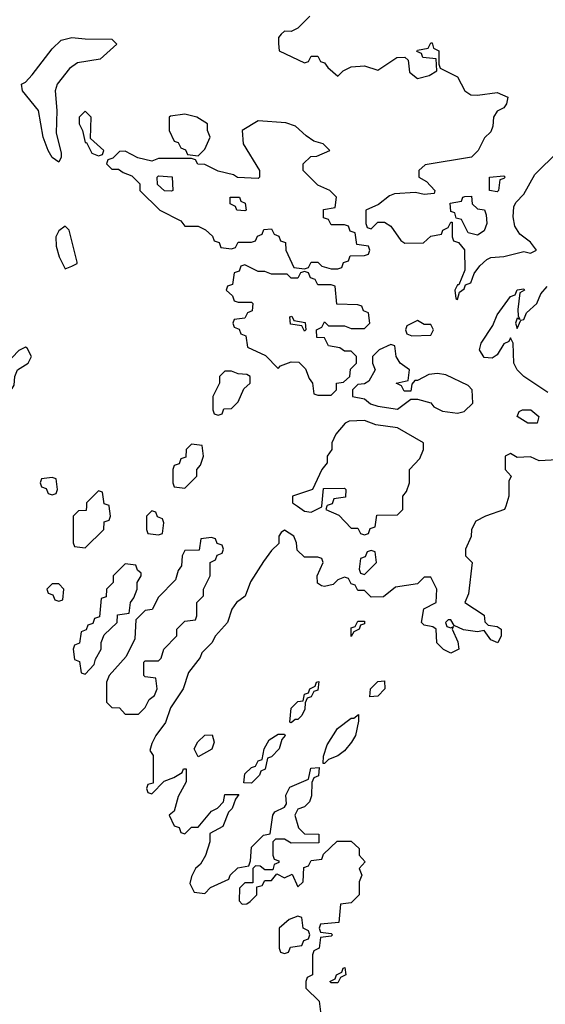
# Model space of a CAD drawing. Header units: inches. Extents: x 2601682 to 2755810, y 449311 to 584050.
# Tile 123 of 256: x 2666053 to 2667634, y 468501 to 471464. Entities that reach past the tile are written whole.
import ezdxf

# ---------------------------------------------------------------- set-up
doc = ezdxf.new("R2010")
doc.units = ezdxf.units.IN
doc.header["$MEASUREMENT"] = 0
doc.layers.add('C6466', color=7, linetype='Continuous')
doc.layers.add('C6467', color=7, linetype='Continuous')

msp = doc.modelspace()

# ---------------------------------------------------------------- linework, layer by layer
at = {"layer": 'C6466', "color": 2, "elevation": 10}
for points in [[(2666253.4, 470000), (2666252.7, 469987.3), (2666230, 469986), (2666214, 469970), (2666214, 469890), (2666218, 469878), (2666250, 469874), (2666306, 469930), (2666307.3, 469952.7), (2666322, 469958), (2666326, 469970), (2666322.3, 470000)], [(2667515.2, 470000), (2667512, 469990), (2667454, 469970), (2667425.4, 469954.6), (2667412, 469930), (2667411.6, 469908.4), (2667394, 469870), (2667394, 469850), (2667414, 469830), (2667403.6, 469736.4), (2667392, 469710), (2667450, 469672), (2667452, 469652), (2667462, 469642), (2667490, 469638), (2667502, 469630), (2667502, 469610), (2667491.6, 469588.4), (2667470, 469598), (2667450, 469626), (2667430, 469622), (2667388, 469628), (2667360.4, 469640.4), (2667350, 469658), (2667342, 469658), (2667334, 469650), (2667338, 469638), (2667350, 469634), (2667358, 469638), (2667354, 469630), (2667371.6, 469591.6), (2667374, 469570), (2667350, 469558), (2667328.4, 469568.4), (2667308.4, 469588.4), (2667306, 469630), (2667296.4, 469636.4), (2667270, 469642), (2667262, 469650), (2667269, 469691), (2667306, 469710), (2667308, 469750), (2667290, 469786), (2667270, 469786), (2667250, 469766), (2667183.6, 469756.4), (2667147.3, 469727.3), (2667110, 469726), (2667090, 469746), (2667070, 469746), (2667062, 469762), (2667050, 469766), (2667042, 469782), (2667030, 469786), (2667010, 469778), (2666996, 469764), (2666970, 469758), (2666960.4, 469760.4), (2666948.4, 469768.4), (2666948, 469790), (2666966, 469830), (2666962, 469842), (2666950, 469846), (2666910, 469846), (2666887.3, 469867.3), (2666886, 469890), (2666878, 469910), (2666850, 469928), (2666839.6, 469920.4), (2666832, 469910), (2666832.7, 469887.3), (2666810, 469866), (2666786.4, 469833.6), (2666747.7, 469772.3), (2666730.8, 469729.2), (2666704.7, 469710), (2666691.3, 469690), (2666678, 469650), (2666642, 469610), (2666631.1, 469588.9), (2666601, 469559), (2666595.3, 469544.7), (2666561, 469499), (2666544.7, 469450), (2666506.8, 469393.2), (2666491, 469349), (2666462, 469310), (2666450, 469286), (2666444.7, 469264.7), (2666454, 469250), (2666454, 469166), (2666438, 469162), (2666434, 469150), (2666438, 469138), (2666450, 469134), (2666487.3, 469172.7), (2666516.4, 469183.6), (2666542, 469198), (2666546, 469210), (2666554, 469210), (2666554, 469170), (2666530, 469126), (2666518, 469082), (2666502, 469070), (2666518, 469038), (2666532.7, 469032.7), (2666538, 469018), (2666550, 469014), (2666570, 469034), (2666590, 469034), (2666630, 469082), (2666648.4, 469091.6), (2666666, 469110), (2666670, 469132), (2666712, 469132), (2666702, 469118), (2666692, 469090), (2666681, 469079), (2666663.6, 469036.4), (2666624.7, 469015.3), (2666624.7, 468990), (2666611.6, 468948.4), (2666596.9, 468923.1), (2666582, 468910), (2666570, 468886), (2666564.7, 468864.7), (2666578, 468838), (2666610, 468834), (2666627.3, 468852.7), (2666682, 468878), (2666686, 468890), (2666708.7, 468911.3), (2666742, 468918), (2666747.3, 468932.7), (2666750, 468974), (2666786, 469010), (2666806, 469014), (2666814, 469070), (2666820.2, 469079.8), (2666850, 469094), (2666855.3, 469104.7), (2666854, 469130), (2666865.2, 469154.8), (2666922, 469178), (2666928.9, 469211.1), (2666954, 469214), (2666951.6, 469188.4), (2666938, 469182), (2666932, 469168), (2666931.3, 469128.7), (2666924.7, 469110), (2666910, 469095.3), (2666890, 469088), (2666881, 469070), (2666891.6, 469031.6), (2666910, 469014), (2666952.7, 469012.7), (2666952.7, 468987.3), (2666870, 468986), (2666850, 468998), (2666822, 468998), (2666814, 468990), (2666814, 468950), (2666818, 468938), (2666832.7, 468932.7), (2666832.7, 468927.3), (2666818, 468922), (2666814, 468906), (2666790, 468906), (2666776.4, 468916.4), (2666762, 468918), (2666754, 468910), (2666754, 468866), (2666730, 468866), (2666714, 468850), (2666712.7, 468812.7), (2666722, 468802), (2666736.4, 468803.6), (2666746, 468810), (2666766, 468830), (2666766, 468854), (2666782, 468858), (2666790, 468874), (2666810, 468874), (2666826, 468894), (2666850, 468882), (2666872.7, 468892.7), (2666890, 468854), (2666906, 468870), (2666907.3, 468912.7), (2666922, 468918), (2666930, 468934), (2666962, 468938), (2666967.3, 468952.7), (2667008, 468992), (2667050, 468992), (2667074, 468970), (2667074, 468950), (2667092, 468930), (2667074, 468910), (2667082, 468890), (2667074, 468870), (2667074, 468830), (2667050, 468806), (2667018, 468802), (2667012.7, 468747.3), (2666958, 468742), (2666954, 468730), (2666958, 468718), (2666990, 468714), (2666994, 468710), (2666990, 468706), (2666958, 468702), (2666954, 468670), (2666938, 468662), (2666934, 468650), (2666934, 468590), (2666918, 468582), (2666914, 468570), (2666914, 468550), (2666954, 468510), (2666958, 468478)], [(2666888.2, 470000), (2666910, 469984.7), (2666930, 469982), (2666962, 469998), (2666962.2, 470000)], [(2666977.3, 470000), (2666974, 469990), (2667012.7, 469972.7), (2667050, 469934), (2667070, 469934), (2667078, 469918), (2667090, 469914), (2667102, 469918), (2667107.3, 469932.7), (2667122, 469938), (2667127.3, 469972.7), (2667190, 469974), (2667206, 469990), (2667206, 470000)]]:
    msp.add_lwpolyline(points, dxfattribs=at)
for points in [[(2666450, 469986), (2666434, 469970), (2666434, 469930), (2666438, 469918), (2666470, 469914), (2666482, 469918), (2666486, 469950), (2666482, 469962), (2666467.3, 469967.3), (2666462, 469982)], [(2666630, 469906), (2666598, 469902), (2666592.7, 469867.3), (2666550, 469866), (2666542, 469850), (2666539.6, 469820.4), (2666530, 469806), (2666522, 469778), (2666470, 469726), (2666451.3, 469688.7), (2666430, 469686), (2666402, 469658), (2666399.6, 469600.4), (2666372.7, 469547.3), (2666322, 469490), (2666314, 469470), (2666314, 469410), (2666330, 469394), (2666352.7, 469392.7), (2666370, 469374), (2666410, 469374), (2666430, 469394), (2666442, 469418), (2666458, 469430), (2666466, 469450), (2666462, 469482), (2666430, 469486), (2666426, 469490), (2666426, 469530), (2666430, 469534), (2666470, 469534), (2666478, 469542), (2666486, 469570), (2666526, 469610), (2666526, 469630), (2666550, 469654), (2666582, 469658), (2666586, 469670), (2666586, 469710), (2666606, 469730), (2666606, 469750), (2666626, 469790), (2666626, 469830), (2666642, 469838), (2666647.3, 469852.7), (2666662, 469858), (2666666, 469870), (2666662, 469882), (2666647.3, 469887.3), (2666642, 469902)], [(2667110, 469866), (2667098, 469862), (2667092.7, 469847.3), (2667078, 469842), (2667074, 469810), (2667078, 469798), (2667090, 469794), (2667126, 469830), (2667122, 469862)], [(2666370, 469826), (2666334, 469790), (2666334, 469770), (2666314, 469750), (2666312.7, 469727.3), (2666298, 469722), (2666292.7, 469667.3), (2666278, 469662), (2666272.7, 469647.3), (2666258, 469642), (2666252.7, 469627.3), (2666238, 469622), (2666232.7, 469587.3), (2666218, 469582), (2666214, 469570), (2666218, 469538), (2666232.7, 469532.7), (2666238, 469498), (2666250, 469494), (2666276.4, 469523.6), (2666280.4, 469539.6), (2666298, 469570), (2666298, 469590), (2666307.3, 469612.7), (2666346, 469650), (2666347.3, 469672.7), (2666382, 469678), (2666386, 469710), (2666396.4, 469723.6), (2666406, 469750), (2666406, 469770), (2666418, 469790), (2666418, 469798), (2666407.3, 469807.3), (2666402, 469822)], [(2666170, 469766), (2666150, 469766), (2666134, 469750), (2666138, 469738), (2666152.7, 469732.7), (2666158, 469718), (2666170, 469714), (2666182, 469718), (2666186, 469750)], [(2667050, 469608), (2667050, 469634), (2667062, 469638), (2667070, 469654), (2667090, 469654), (2667090, 469646), (2667078, 469642), (2667074, 469630), (2667058, 469622)], [(2666870, 469348), (2666866, 469350), (2666870, 469392), (2666890, 469412), (2666906, 469414), (2666910, 469434), (2666922, 469438), (2666926, 469450), (2666942, 469458), (2666946, 469470), (2666952.7, 469472.7), (2666950, 469446), (2666938, 469442), (2666930, 469426), (2666918, 469422), (2666912, 469408), (2666911.1, 469388.9), (2666902, 469370), (2666890, 469358), (2666882, 469358)], [(2667106, 469426), (2667108, 469450), (2667130, 469472), (2667150, 469474), (2667151.3, 469450), (2667130, 469428)], [(2666966, 469226), (2666967.3, 469247.3), (2666978, 469282), (2667009.2, 469330.8), (2667050, 469362), (2667058, 469362), (2667072.7, 469372.7), (2667072.7, 469352.7), (2667062.8, 469310), (2667051, 469290), (2667030, 469264), (2667010, 469248.7), (2666982, 469238), (2666970, 469226)], [(2666590, 469246), (2666578, 469270), (2666589.1, 469290.9), (2666610, 469311.3), (2666631.6, 469311.6), (2666638, 469290), (2666631, 469269)], [(2666750, 469166), (2666727.3, 469167.3), (2666730, 469194), (2666750, 469214), (2666762, 469218), (2666770, 469234), (2666782, 469238), (2666788, 469270), (2666803.1, 469296.9), (2666830, 469314), (2666850, 469314), (2666852, 469310), (2666842, 469298), (2666834, 469270), (2666810, 469246), (2666798, 469242), (2666791.6, 469208.4), (2666778, 469202), (2666774, 469190)], [(2666890, 468766), (2666863.6, 468756.4), (2666834, 468730), (2666834, 468670), (2666838, 468658), (2666850, 468654), (2666862, 468658), (2666867.3, 468672.7), (2666902, 468678), (2666907.3, 468692.7), (2666922, 468698), (2666926, 468710), (2666922, 468722), (2666906, 468730), (2666902, 468762)], [(2666990, 468566), (2666986, 468570), (2667002, 468578), (2667006, 468590), (2667022, 468598), (2667026, 468610), (2667031.6, 468611.6), (2667034, 468590), (2667018, 468582), (2667010, 468566)]]:
    msp.add_lwpolyline(points, close=True, dxfattribs=at)
at = {"layer": 'C6467', "color": 2}
for points, elevation in [([(2666926, 471474), (2666890, 471438), (2666870, 471428), (2666850, 471428.7), (2666839.8, 471420.2), (2666831.3, 471410), (2666831.6, 471391.6), (2666834, 471370), (2666910, 471334), (2666922, 471338), (2666930, 471354), (2666950, 471354), (2666958, 471338), (2666970, 471334), (2666979.6, 471319.6), (2667010, 471294), (2667026, 471310), (2667050, 471322), (2667090, 471324.7), (2667130, 471312), (2667188, 471350), (2667211.3, 471351.3), (2667222, 471342), (2667226, 471306), (2667250, 471286.8), (2667284.7, 471295.3), (2667308, 471310), (2667306, 471346), (2667266, 471350), (2667262, 471362), (2667248, 471368), (2667250, 471372), (2667282, 471378), (2667290, 471394), (2667294, 471394), (2667298, 471378), (2667314, 471370), (2667314, 471330), (2667318, 471318), (2667370, 471292), (2667392, 471250), (2667410, 471238), (2667430, 471236), (2667490, 471244.7), (2667522, 471230), (2667518, 471210), (2667510, 471198), (2667490, 471188), (2667478, 471170), (2667476.9, 471143.1), (2667470, 471126), (2667451.6, 471108.4), (2667432, 471070), (2667412, 471050), (2667272.7, 471027.3), (2667254, 471010), (2667254, 470990), (2667276.9, 470976.9), (2667302, 470950), (2667299.6, 470940.4), (2667270, 470938), (2667244, 470944), (2667180.7, 470939.3), (2667166, 470934), (2667132.7, 470907.3), (2667094, 470890), (2667094, 470850), (2667098, 470838), (2667110, 470834), (2667130, 470854), (2667150, 470854), (2667170, 470842), (2667199.6, 470799.6), (2667211.6, 470791.6), (2667268, 470792), (2667290, 470812), (2667322, 470818), (2667326, 470830), (2667342, 470838), (2667350, 470854), (2667354, 470854), (2667354, 470810), (2667358, 470798), (2667372.7, 470792.7), (2667391.3, 470771.3), (2667392, 470710), (2667374, 470666), (2667370, 470666), (2667362, 470650), (2667364.7, 470624.7), (2667370, 470622), (2667376.4, 470643.6), (2667390, 470654), (2667394.6, 470665.4), (2667410, 470672), (2667420.2, 470699.8), (2667437, 470723), (2667458.4, 470741.6), (2667470, 470747.7), (2667510, 470751.3), (2667570, 470766), (2667590, 470761), (2667608, 470770), (2667590, 470794), (2667558, 470818), (2667542.4, 470842.4), (2667537.6, 470870), (2667539.3, 470900.7), (2667546, 470914), (2667570, 470938.8), (2667602.5, 470997.5), (2667673.5, 471066.5)], 10), ([(2667642.3, 470342.3), (2667569.4, 470390), (2667549.4, 470410), (2667539.3, 470430), (2667538, 470490), (2667530, 470506), (2667524.7, 470495.3), (2667510, 470488), (2667490, 470455.3), (2667474.6, 470445.4), (2667450, 470447.3), (2667436, 470470), (2667440.9, 470490), (2667476.2, 470543.8), (2667490, 470576), (2667530, 470630.8), (2667544, 470636), (2667550, 470650.8), (2667570, 470654), (2667572, 470650), (2667558, 470642), (2667552, 470592), (2667552.7, 470572.7), (2667558, 470562), (2667550, 470566), (2667544.7, 470550), (2667550, 470534), (2667560.4, 470559.6), (2667570, 470562), (2667578, 470582), (2667609, 470610), (2667620.9, 470639.1), (2667639.5, 470660.5)], 6), ([(2667206, 470000), (2667206, 470030), (2667216.4, 470043.6), (2667226, 470070), (2667226, 470110), (2667256.4, 470143.6), (2667268, 470170), (2667268, 470190), (2667190, 470235.3), (2667124.8, 470244.8), (2667090, 470257.2), (2667044, 470256), (2667032, 470250), (2667003.6, 470216.4), (2666992, 470190), (2666992, 470170), (2666978, 470150), (2666978, 470130), (2666962, 470110), (2666934, 470050), (2666874, 470030), (2666874, 470010), (2666888.2, 470000)], 10), ([(2667670, 470139), (2667616.4, 470136.4), (2667590, 470148), (2667550, 470146), (2667530, 470158), (2667514, 470150), (2667514, 470110), (2667532, 470090), (2667524.7, 470075.3), (2667524.7, 470030), (2667515.2, 470000)], 10), ([(2666322.3, 470000), (2666322, 470002), (2666307.3, 470007.3), (2666302, 470042), (2666290, 470046), (2666254, 470010), (2666253.4, 470000)], 10), ([(2666962.2, 470000), (2666967.3, 470052.7), (2667030, 470054), (2667034, 470050), (2667032.7, 470027.3), (2666998, 470022), (2666992.7, 470007.3), (2666978, 470002), (2666977.3, 470000)], 10)]:
    msp.add_lwpolyline(points, dxfattribs=dict(at, elevation=elevation))
for points, elevation in [([(2666170, 471035.3), (2666150, 471049.2), (2666138, 471070), (2666123.7, 471110), (2666109.6, 471190), (2666061.2, 471250), (2666058, 471270), (2666070, 471276), (2666090, 471298), (2666150, 471376.3), (2666177.7, 471402.3), (2666210, 471410.5), (2666250, 471405.5), (2666330, 471404.7), (2666344.7, 471390), (2666295.2, 471344.8), (2666226.3, 471333.7), (2666202.8, 471317.2), (2666165.7, 471270), (2666159.6, 471250), (2666164.9, 471190), (2666162, 471122), (2666177.5, 471062.5), (2666177.3, 471050)], 6), ([(2666250, 471188), (2666232, 471170), (2666232, 471150), (2666242, 471130), (2666250, 471094), (2666254, 471094), (2666270, 471062), (2666290, 471054), (2666302, 471058), (2666306, 471070), (2666266, 471106), (2666268, 471170)], 10), ([(2666550, 471179), (2666506.4, 471173.6), (2666502, 471170), (2666502, 471130), (2666518, 471098), (2666530, 471094), (2666538, 471078), (2666552, 471072), (2666558, 471058), (2666590, 471054), (2666610, 471074), (2666626, 471110), (2666618, 471130), (2666618, 471150), (2666586, 471170)], 10), ([(2666770, 471159), (2666722, 471130), (2666724.7, 471090), (2666774, 471010), (2666774, 470990), (2666770, 470986), (2666708.4, 470988.4), (2666696.4, 470996.4), (2666650, 471008), (2666610, 471028), (2666588.4, 471028.4), (2666582, 471042), (2666570, 471046), (2666470, 471046), (2666450, 471038), (2666408.4, 471048.4), (2666370, 471068), (2666352.7, 471067.3), (2666332.7, 471047.3), (2666318, 471042), (2666314, 471030), (2666330, 471014), (2666350, 471014), (2666363.6, 471003.6), (2666390, 470994), (2666414, 470970), (2666414, 470950), (2666474, 470890), (2666538, 470858), (2666550, 470842), (2666590, 470842), (2666611.6, 470831.6), (2666632.7, 470812.7), (2666638, 470798), (2666652.7, 470792.7), (2666658, 470778), (2666690, 470774), (2666702, 470778), (2666710, 470794), (2666750, 470794), (2666762, 470798), (2666768, 470812), (2666782, 470818), (2666787.3, 470832.7), (2666810, 470834), (2666818, 470818), (2666832.7, 470812.7), (2666838, 470798), (2666852.7, 470792.7), (2666854, 470770), (2666878, 470718), (2666910, 470714), (2666922, 470718), (2666930, 470734), (2666950, 470734), (2666962, 470722), (2666990, 470714), (2667010, 470714), (2667022, 470718), (2667027.3, 470732.7), (2667042, 470738), (2667047.3, 470752.7), (2667090, 470754), (2667102, 470758), (2667106, 470770), (2667102, 470782), (2667067.3, 470787.3), (2667062, 470822), (2667047.3, 470827.3), (2667042, 470842), (2667030, 470846), (2666990, 470846), (2666982, 470862), (2666967.3, 470867.3), (2666967.3, 470892.7), (2667002, 470898), (2667006, 470930), (2666986, 470950), (2666950, 470966), (2666918, 470998), (2666906, 471010), (2666906, 471030), (2666928.4, 471051.6), (2666947.3, 471052.7), (2666986, 471070), (2666966, 471090), (2666938, 471098), (2666914.6, 471114.6), (2666883.1, 471143.1), (2666853.6, 471153.6)], 10), ([(2666510, 470948), (2666488.4, 470948.4), (2666467.3, 470967.3), (2666466, 470990), (2666470, 470994), (2666511.1, 470991.1), (2666514, 470950)], 10), ([(2667490, 470946), (2667466, 470950), (2667466, 470990), (2667510, 470994), (2667514, 470990), (2667510, 470986), (2667498, 470982), (2667494, 470950)], 10), ([(2666730, 470888), (2666706, 470890), (2666702, 470902), (2666686, 470910), (2666686, 470930), (2666714, 470930), (2666718, 470918), (2666731.6, 470911.6), (2666734, 470890)], 10), ([(2667430, 470815.3), (2667402, 470822), (2667382, 470862), (2667366, 470866), (2667362, 470882), (2667350, 470886), (2667348, 470912), (2667382, 470918), (2667386, 470930), (2667392, 470932), (2667412.7, 470932.7), (2667414, 470910), (2667430, 470894), (2667451.1, 470891.1), (2667456.9, 470876.9), (2667458.8, 470850), (2667450, 470828)], 10), ([(2666190, 470842), (2666170, 470828), (2666161, 470810), (2666162, 470782), (2666171.3, 470750), (2666190, 470714), (2666210, 470722), (2666226, 470730), (2666226, 470734), (2666202, 470830)], 10), ([(2666730, 470726), (2666718, 470722), (2666712.7, 470707.3), (2666698, 470702), (2666692.7, 470667.3), (2666678, 470662), (2666674, 470650), (2666692.7, 470632.7), (2666698, 470618), (2666710, 470614), (2666750, 470614), (2666754, 470610), (2666752.7, 470587.3), (2666738, 470582), (2666730, 470566), (2666698, 470562), (2666694, 470550), (2666698, 470538), (2666712.7, 470532.7), (2666718, 470518), (2666732.7, 470512.7), (2666738, 470478), (2666792.7, 470452.7), (2666830, 470414), (2666838, 470422), (2666870, 470434), (2666892.7, 470432.7), (2666912.7, 470412.7), (2666923.6, 470383.6), (2666934, 470370), (2666938, 470338), (2666950, 470334), (2666990, 470334), (2667006, 470350), (2667006, 470370), (2667027.3, 470372.7), (2667046, 470390), (2667048, 470412), (2667066, 470430), (2667066, 470450), (2667050, 470466), (2667030, 470466), (2667016.4, 470476.4), (2666982, 470482), (2666970, 470506), (2666947.3, 470507.3), (2666946, 470530), (2666962, 470538), (2666970, 470554), (2666982, 470542), (2667030, 470542), (2667050, 470534), (2667090, 470534), (2667106, 470550), (2667102, 470582), (2667087.3, 470587.3), (2667082, 470602), (2667070, 470606), (2667007.3, 470607.3), (2667002, 470662), (2666990, 470666), (2666950, 470666), (2666942, 470682), (2666927.3, 470687.3), (2666922, 470702), (2666910, 470706), (2666898, 470702), (2666890, 470686), (2666870, 470686), (2666858, 470698), (2666810, 470698), (2666790, 470706), (2666770, 470706)], 10), ([(2666910, 470526), (2666902, 470542), (2666867.3, 470547.3), (2666866, 470570), (2666871.6, 470571.6), (2666878, 470558), (2666912, 470552), (2666914, 470530)], 10), ([(2667250, 470558), (2667218, 470542), (2667214, 470530), (2667218, 470518), (2667232.7, 470512.7), (2667290, 470514), (2667298, 470530), (2667290, 470546), (2667270, 470546)], 10), ([(2666070, 470478), (2666050, 470468), (2666010, 470426), (2665994, 470390), (2665994, 470370), (2666010, 470354), (2666030, 470354), (2666036.4, 470363.6), (2666038, 470390), (2666046, 470410), (2666078, 470430), (2666088, 470450), (2666075.3, 470475.3)], 10), ([(2667170, 470486), (2667134, 470470), (2667114, 470450), (2667114, 470430), (2667122, 470410), (2667103.6, 470376.4), (2667090, 470368), (2667070, 470366), (2667054, 470350), (2667054, 470330), (2667090, 470322.8), (2667107.9, 470307.9), (2667130, 470300.7), (2667190, 470292), (2667230, 470322), (2667250, 470322), (2667290, 470311), (2667298.8, 470298.8), (2667325.5, 470285.5), (2667370, 470279.3), (2667390, 470284.9), (2667416, 470310), (2667414, 470350), (2667402.7, 470362.7), (2667335.5, 470395.5), (2667310, 470399.3), (2667284, 470396), (2667250, 470378), (2667242, 470378), (2667232.7, 470367.3), (2667230, 470346), (2667210, 470346), (2667202, 470362), (2667186, 470370), (2667222, 470378), (2667226, 470410), (2667198, 470430), (2667186, 470450), (2667182, 470482)], 10), ([(2666690, 470406), (2666670, 470406), (2666654, 470390), (2666654, 470370), (2666634, 470330), (2666634, 470290), (2666638, 470278), (2666650, 470274), (2666662, 470278), (2666667.3, 470292.7), (2666690, 470294), (2666710, 470314), (2666727.3, 470352.7), (2666746, 470370), (2666746, 470390), (2666736.4, 470396.4), (2666710, 470398)], 10), ([(2667610, 470249.6), (2667582, 470250), (2667549.6, 470269.6), (2667555.3, 470284.7), (2667566, 470290), (2667591, 470290), (2667614.8, 470270)], 6), ([(2666570, 470186), (2666554, 470170), (2666552.7, 470147.3), (2666538, 470142), (2666532.7, 470127.3), (2666518, 470122), (2666514, 470110), (2666514, 470070), (2666518, 470058), (2666550, 470054), (2666586, 470090), (2666586, 470110), (2666596.4, 470123.6), (2666606, 470150), (2666602, 470182)], 10), ([(2666150, 470086), (2666118, 470082), (2666114, 470070), (2666118, 470058), (2666132.7, 470052.7), (2666138, 470038), (2666150, 470034), (2666162, 470038), (2666166, 470050), (2666162, 470082)], 10)]:
    msp.add_lwpolyline(points, close=True, dxfattribs=dict(at, elevation=elevation))

doc.saveas('drawing.dxf')
